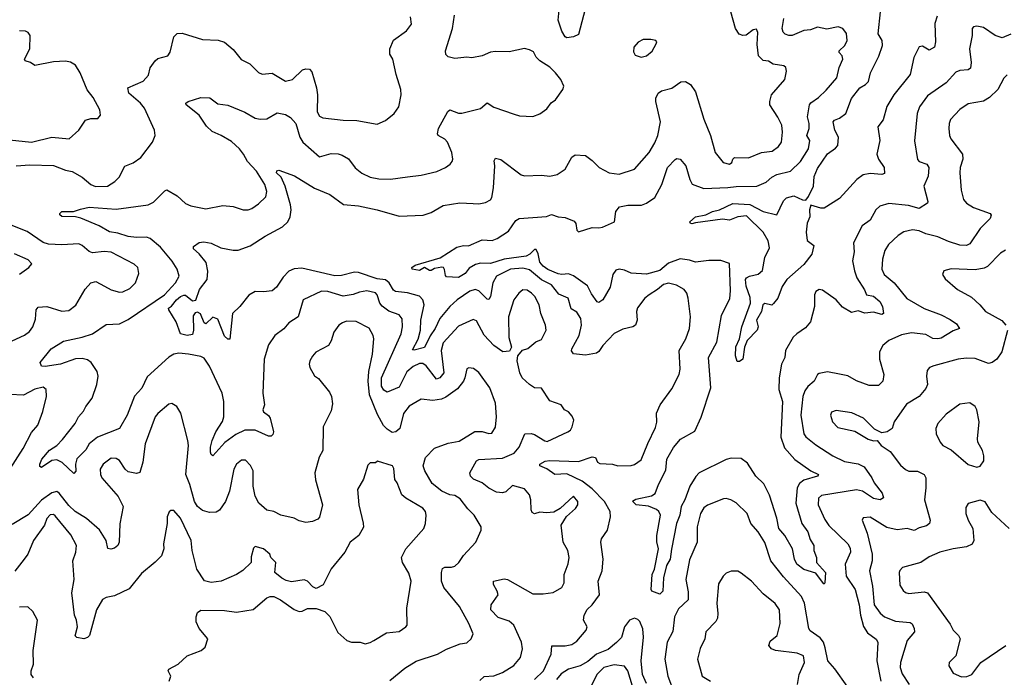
# Model space of a CAD drawing. Extents: x 2143765 to 2212931, y 878955 to 1017455.
# Tile 149 of 256: x 2153225 to 2159038, y 949538 to 953418. Entities that reach past the tile are written whole.
import ezdxf

# ---------------------------------------------------------------- set-up
doc = ezdxf.new("R2010")
doc.units = 0

msp = doc.modelspace()

# ---------------------------------------------------------------- linework, layer by layer
at = {"layer": '0CON20XD'}
for points in [[(2156583.8, 953556.2), (2156525, 953330), (2156495, 953316.2), (2156455, 953310), (2156445, 953316.7), (2156425, 953350), (2156403.8, 953415), (2156410, 953475)], [(2156265, 949524.2), (2156317.1, 949575), (2156361.9, 949675), (2156366, 949724), (2156445, 949722.7), (2156485, 949731.8), (2156515, 949750.5), (2156569.1, 949815), (2156574.4, 949835), (2156554.4, 949875), (2156556.7, 949905), (2156575, 949938), (2156604.5, 949965.5), (2156648.8, 950025), (2156640.6, 950105), (2156663.3, 950165), (2156670.5, 950235), (2156655.6, 950335), (2156660.8, 950355), (2156695.8, 950405), (2156713.6, 950485), (2156710.5, 950515), (2156678, 950575), (2156605, 950650.5), (2156545.3, 950695), (2156455, 950739), (2156385, 950734.6), (2156338, 950768), (2156296.7, 950785), (2156296.2, 950795), (2156327.3, 950812.7), (2156352.6, 950817.4), (2156525, 950811.8), (2156605, 950839.2), (2156623.9, 950833.9), (2156637.3, 950807.3), (2156649.5, 950799.5), (2156725, 950794.4), (2156755.6, 950784.4), (2156835, 950786.7), (2156855, 950793.1), (2156895, 950820), (2156933.2, 950916.8), (2156979.2, 951010.8), (2156986.2, 951043.8), (2156983.7, 951096.3), (2157005.8, 951145), (2157075, 951240), (2157117.5, 951325), (2157124.3, 951355), (2157118.2, 951465), (2157157.5, 951535), (2157180, 951595), (2157184.4, 951664.4), (2157171.8, 951775), (2157164.4, 951805), (2157147.1, 951825), (2157101.9, 951851.9), (2157055, 951863.8), (2157025, 951855.4), (2156990.5, 951825), (2156941.5, 951795), (2156915.8, 951774.2), (2156872.4, 951717.6), (2156866.9, 951695), (2156870, 951645), (2156860.6, 951615), (2156845, 951605.5), (2156785, 951592.5), (2156734.2, 951565.8), (2156668.2, 951495), (2156645, 951459.4), (2156629.6, 951450.4), (2156565, 951437.8), (2156495, 951446), (2156483.5, 951463.5), (2156485.6, 951475), (2156528.2, 951555), (2156541.9, 951615), (2156538.2, 951655), (2156515, 951691.1), (2156481.1, 951711.1), (2156462.9, 951775), (2156407.7, 951797.7), (2156365, 951853.4), (2156305, 951882), (2156235, 951942.7), (2156195, 951952.6), (2156122.9, 951945), (2156040.4, 951905), (2156018.4, 951865), (2156005.7, 951784.3), (2155995, 951766.9), (2155985, 951768.2), (2155935, 951818.6), (2155915, 951825.2), (2155883.5, 951815), (2155807.8, 951765), (2155764.8, 951725.2), (2155705.9, 951655), (2155678.6, 951595), (2155648.1, 951551.9), (2155615, 951483.8), (2155555, 951467.1), (2155545, 951470), (2155577, 951533), (2155591.9, 951585), (2155593.4, 951645), (2155613.4, 951735), (2155605.6, 951765), (2155585, 951786.2), (2155514.4, 951805.6), (2155443.3, 951813.3), (2155431.3, 951821.3), (2155405.9, 951865.9), (2155385, 951882.3), (2155335, 951888.9), (2155225, 951925.5), (2155202.2, 951927.8), (2155125, 951907.5), (2155085, 951907.2), (2154891.3, 951951.3), (2154845, 951947.1), (2154815, 951933.3), (2154781.5, 951898.5), (2154740.9, 951839.1), (2154715, 951817.8), (2154665, 951811.2), (2154615, 951814.6), (2154578.1, 951791.9), (2154525.3, 951725), (2154481.5, 951685), (2154465, 951532.5), (2154455, 951533.3), (2154435, 951551.4), (2154395, 951651.4), (2154365, 951662.9), (2154325, 951623.8), (2154315, 951628.8), (2154292.4, 951682.4), (2154275, 951692.5), (2154261.8, 951688.2), (2154250.3, 951669.7), (2154251.3, 951585), (2154245, 951560), (2154213.6, 951553.6), (2154174.4, 951564.4), (2154150, 951635), (2154106.7, 951705), (2154104.3, 951715), (2154121.9, 951728.1), (2154150.3, 951765), (2154175, 951785.2), (2154195, 951792.8), (2154205, 951792.9), (2154245, 951758.7), (2154265, 951762.2), (2154287.5, 951825), (2154331.4, 951885), (2154336.8, 951933.2), (2154326.9, 951985), (2154285.5, 952035.5), (2154252, 952065), (2154250.5, 952079.5), (2154285, 952103.8), (2154313.1, 952106.9), (2154355, 952099.5), (2154412.4, 952072.4), (2154485, 952057.8), (2154515, 952057.8), (2154585.9, 952084.1), (2154675, 952140), (2154776.7, 952195), (2154808.5, 952225), (2154821.8, 952255), (2154827.5, 952295), (2154823.2, 952325), (2154792, 952435), (2154768.3, 952488.3), (2154741.8, 952515), (2154743.6, 952526.4), (2154755, 952530.6), (2154847.4, 952497.4), (2154965, 952423.3), (2155055.5, 952385.5), (2155137.9, 952327.9), (2155225, 952318.8), (2155335, 952296.2), (2155465, 952258.9), (2155606.4, 952263.6), (2155655, 952280), (2155725, 952320.5), (2155823.8, 952336.2), (2155902.4, 952332.4), (2155935, 952330.8), (2155975, 952340), (2156003.8, 952355), (2156011.7, 952368.3), (2156022.9, 952425), (2156031.1, 952555), (2156026.2, 952585), (2156035, 952600), (2156065, 952592.5), (2156185, 952502.9), (2156205, 952497.1), (2156305, 952500), (2156355, 952494.3), (2156397.5, 952505), (2156445, 952536.7), (2156485, 952607.5), (2156505, 952620), (2156565.7, 952615.7), (2156605, 952586.7), (2156645.6, 952545), (2156705, 952513.8), (2156765, 952507.1), (2156854.6, 952535.4), (2156940.5, 952635), (2156975, 952691.4), (2156992.2, 952735), (2157008.4, 952815), (2156980.4, 952935), (2156981.5, 952955), (2156993.8, 952983.8), (2157015, 952998.8), (2157075, 953013.6), (2157128.9, 953051.1), (2157155, 953052.5), (2157185, 953035.6), (2157215, 952992.5), (2157265, 952831.2), (2157303.6, 952735), (2157331.9, 952635), (2157378, 952575), (2157415, 952566), (2157428.8, 952575), (2157434.5, 952595.5), (2157444.6, 952605.4), (2157528.1, 952601.9), (2157605, 952633.3), (2157667.6, 952642.4), (2157705, 952669.2), (2157721.9, 952695), (2157729.1, 952755), (2157723.8, 952795), (2157701.7, 952841.7), (2157654.6, 952914.6), (2157653.1, 952935), (2157664.4, 952975), (2157741.8, 953065), (2157752.5, 953115), (2157748, 953135), (2157736, 953145), (2157673.3, 953155), (2157645, 953172.5), (2157615, 953176.5), (2157587.3, 953205), (2157578.8, 953271.2), (2157582.3, 953342.3), (2157575, 953362.5), (2157555, 953357.5), (2157513.8, 953326.2), (2157495, 953323.6), (2157472.4, 953332.4), (2157451.8, 953365), (2157424.2, 953464.2)], [(2158640.8, 953439.2), (2158627.9, 953395), (2158632.2, 953287.8), (2158625, 953256.2), (2158595, 953238.6), (2158555, 953262), (2158535, 953257.5), (2158504.6, 953195), (2158482.9, 953095), (2158385.4, 952975), (2158345, 952905.6), (2158322.2, 952827.8), (2158291.1, 952785), (2158302.3, 952705), (2158286.2, 952625), (2158294.6, 952595), (2158327.9, 952545), (2158329.7, 952510.3), (2158315, 952504.4), (2158245, 952511.1), (2158205, 952502.2), (2158167.1, 952475), (2158065, 952363.3), (2157975, 952305.8), (2157955, 952305.6), (2157895, 952323.3), (2157887.1, 952295), (2157890.4, 952255), (2157875, 952218), (2157867.3, 952165), (2157874.5, 952114.5), (2157913.8, 952085), (2157902, 952035), (2157855, 951973.5), (2157754.5, 951885.5), (2157725.6, 951844.4), (2157700, 951775), (2157675, 951743.3), (2157665, 951732.5), (2157625, 951742.5), (2157612.5, 951735), (2157609.2, 951715), (2157604.3, 951695), (2157574.2, 951645), (2157584.2, 951605), (2157578.6, 951585), (2157520.6, 951525), (2157504.4, 951485), (2157494, 951415), (2157475, 951401.9), (2157460.6, 951400.6), (2157451.5, 951435), (2157452.2, 951487.8), (2157475.4, 951535), (2157488.2, 951605), (2157539.2, 951745), (2157537.7, 951777.7), (2157514.5, 951845), (2157510.6, 951885), (2157516, 951895), (2157533.8, 951905), (2157585, 951915.7), (2157611.3, 951938.7), (2157624.2, 952015), (2157652, 952072), (2157643.3, 952113.3), (2157613.6, 952163.6), (2157515, 952260), (2157465, 952255.4), (2157415.3, 952234.7), (2157375, 952240.4), (2157215, 952218.2), (2157192.3, 952212.3), (2157184.5, 952214.5), (2157181.8, 952225), (2157215, 952253.8), (2157275, 952266.9), (2157315, 952285.6), (2157356.7, 952295), (2157436.2, 952333.8), (2157535, 952327.3), (2157615, 952285.5), (2157695, 952266.7), (2157735, 952348.1), (2157752.4, 952367.6), (2157795, 952379.1), (2157845.7, 952355), (2157866.5, 952353.5), (2157882.9, 952375), (2157910.5, 952435), (2157915, 952493.3), (2157935, 952540.6), (2157995, 952626.2), (2158041.1, 952658.9), (2158054.5, 952675.5), (2158059.5, 952725), (2158038.2, 952765), (2158028.5, 952815), (2158035.8, 952825), (2158065, 952836.2), (2158102.9, 952865), (2158135, 952952.4), (2158185, 953015.9), (2158219.2, 953035), (2158236.4, 953053.6), (2158247.3, 953105), (2158297.5, 953202.5), (2158318.9, 953265), (2158316.1, 953295), (2158293.9, 953335), (2158307.2, 953465)], [(2153205.4, 952555.4), (2153285, 952562.3), (2153425, 952558.2), (2153495, 952530), (2153535, 952522.5), (2153595, 952487.8), (2153645, 952445.4), (2153673.5, 952433.5), (2153744, 952436), (2153787.7, 952462.3), (2153811.7, 952488.3), (2153845.5, 952554.5), (2153895, 952572.9), (2153941.4, 952605), (2154010, 952695), (2154025.7, 952735), (2154020.6, 952765), (2153961.8, 952895), (2153938.1, 952925), (2153869.1, 952985), (2153864.4, 953015), (2153954.2, 953055), (2153985, 953091.2), (2153996.6, 953133.4), (2154025, 953176), (2154041.8, 953188.2), (2154100, 953205), (2154113.1, 953226.9), (2154135, 953316.7), (2154155, 953336.2), (2154185, 953338.8), (2154305, 953300.8), (2154397, 953297), (2154435, 953286), (2154485, 953242.5), (2154532.6, 953182.6), (2154585, 953157.1), (2154635.4, 953105.4), (2154656.7, 953096.7), (2154715, 953101.9), (2154795, 953055.6), (2154835, 953065.6), (2154895, 953121.1), (2154915, 953127.5), (2154935.5, 953125.5), (2154950.5, 953110.5), (2154978.5, 953015), (2154983.9, 952975), (2154980.8, 952875), (2154995, 952848.8), (2155015, 952839.2), (2155135, 952824.4), (2155215, 952822.7), (2155335, 952802), (2155385, 952823.8), (2155436.4, 952863.6), (2155463.9, 952903.9), (2155476.4, 952973.6), (2155474.5, 953005), (2155446.9, 953095), (2155428, 953185), (2155410.8, 953215), (2155411.1, 953245), (2155432.3, 953297.7), (2155508.3, 953351.7), (2155538.3, 953391.7), (2155533.3, 953435)], [(2156023.5, 949546.5), (2156076.4, 949565), (2156142.4, 949607.6), (2156182.7, 949655), (2156193.5, 949705), (2156187.1, 949745), (2156143.1, 949845), (2156115, 949869.6), (2156049.6, 949889.6), (2156007.1, 949935), (2156009.4, 949965), (2156049.2, 950025), (2156044.4, 950045), (2156021.5, 950085), (2156022, 950105), (2156085, 950119.2), (2156105, 950115.6), (2156255, 950030), (2156315, 950029.2), (2156375, 950038), (2156425, 950068), (2156440, 950095), (2156439.5, 950145), (2156463.4, 950206.6), (2156468.9, 950245), (2156462.2, 950285), (2156434.4, 950335), (2156422.5, 950435), (2156452.7, 950487.3), (2156505.8, 950534.2), (2156520, 950555), (2156520, 950575), (2156495, 950606.7), (2156415.8, 950534.2), (2156377.9, 950512.1), (2156335, 950507.3), (2156295, 950511.1), (2156265, 950502), (2156250.5, 950510.5), (2156244.3, 950525), (2156242.5, 950585), (2156234.4, 950615), (2156205, 950648.9), (2156135, 950668.5), (2156095, 950632.5), (2156075, 950626), (2156040.3, 950630.3), (2155995, 950654), (2155955, 950684.2), (2155905, 950705.7), (2155887.5, 950725), (2155882.5, 950745), (2155922.5, 950815), (2155936.4, 950823.6), (2156075, 950831.4), (2156145, 950860.9), (2156174.7, 950895), (2156206.7, 950975), (2156245, 950976.4), (2156265, 950970.4), (2156325, 950932.9), (2156340.2, 950929.8), (2156461.2, 950985), (2156476, 950995), (2156487.5, 951015), (2156496.7, 951055), (2156487.7, 951077.7), (2156465, 951103.3), (2156442.5, 951115), (2156421.2, 951145), (2156355, 951168.8), (2156305, 951243.3), (2156265, 951246), (2156235, 951265.8), (2156192.5, 951305), (2156177.8, 951335), (2156161.4, 951405), (2156165.7, 951434.3), (2156192.7, 951467.3), (2156225, 951478), (2156272.9, 951517.1), (2156305, 951530.8), (2156332.9, 951585), (2156330, 951615), (2156301.5, 951685), (2156292.3, 951735), (2156265.6, 951785), (2156246.9, 951805), (2156222.1, 951822.1), (2156195, 951824.5), (2156172.2, 951805), (2156143.3, 951765), (2156111.2, 951665), (2156112.9, 951542.9), (2156129.2, 951485), (2156117.1, 951462.9), (2156077.9, 951457.9), (2156025, 951496.2), (2155966.8, 951556.8), (2155921.1, 951641.1), (2155901.5, 951648.5), (2155815, 951610), (2155725, 951510.5), (2155713.8, 951466.2), (2155728.9, 951335), (2155705, 951303.6), (2155685, 951297.5), (2155625.8, 951375), (2155605, 951389), (2155585, 951389), (2155548.8, 951371.2), (2155509.9, 951340.1), (2155465, 951249.5), (2155395, 951219.4), (2155375, 951231.9), (2155361.9, 951255), (2155361.3, 951305), (2155478.2, 951565), (2155484.6, 951604.6), (2155482.4, 951652.4), (2155465.4, 951675.4), (2155405, 951698.5), (2155365, 951727.1), (2155351.6, 951745), (2155335.4, 951795), (2155325.2, 951805.2), (2155275, 951817.3), (2155230.9, 951809.1), (2155194.1, 951795.9), (2155135, 951787.2), (2155045, 951813.5), (2155007.5, 951815), (2154899.2, 951765), (2154870, 951665), (2154815, 951629.4), (2154785, 951594.4), (2154731.4, 951555), (2154695, 951498.8), (2154667.8, 951415), (2154660.6, 951215), (2154671.2, 951145), (2154660, 951115), (2154665, 951103.3), (2154695, 951083.3), (2154705, 951067.5), (2154723.8, 950985), (2154720.7, 950969.3), (2154709.2, 950960.8), (2154695, 950960), (2154615, 950996.2), (2154555, 950996.4), (2154500.5, 950969.5), (2154437.4, 950922.6), (2154365, 950843.8), (2154355, 950852.5), (2154352.5, 950865), (2154352.3, 950895), (2154362.3, 950935), (2154384.2, 950985.8), (2154422.9, 951047.1), (2154431.5, 951075), (2154430.3, 951165), (2154421.1, 951215), (2154345, 951374), (2154315, 951420), (2154295, 951430), (2154222.5, 951445), (2154165, 951450), (2154135, 951443.5), (2154105, 951426.7), (2153978.7, 951311.3), (2153946.3, 951243.7), (2153903.9, 951196.1), (2153860.4, 951085), (2153814.5, 951005.5), (2153684.6, 950955), (2153636.2, 950915), (2153615, 950878.9), (2153562.5, 950827.5), (2153554.4, 950795), (2153556.2, 950753.8), (2153545, 950740.8), (2153475.7, 950805), (2153445, 950821.5), (2153415, 950817.5), (2153355, 950775.6), (2153345, 950781.2), (2153344.7, 950795), (2153356.2, 950825), (2153402.2, 950877.8), (2153444.3, 950905), (2153479.1, 950940.9), (2153552.7, 951035), (2153572.1, 951075), (2153602.4, 951107.6), (2153615.5, 951135), (2153653.1, 951185), (2153681.2, 951265), (2153688.5, 951315), (2153682.4, 951342.4), (2153646.5, 951395), (2153625, 951410.3), (2153595, 951418.4), (2153555, 951417.3), (2153466.2, 951385), (2153375, 951371.9), (2153354.4, 951374.4), (2153346.7, 951395), (2153411.4, 951475), (2153485, 951521.1), (2153595, 951545.3), (2153655, 951563.8), (2153735, 951619.4), (2153815, 951623.8), (2153865, 951648.8), (2154080.5, 951795), (2154145.3, 951865), (2154167.1, 951905), (2154155.4, 951945), (2154125, 951992.2), (2154056.8, 952075), (2153995, 952126.7), (2153975, 952133.9), (2153915, 952131.7), (2153865, 952138.6), (2153805, 952158.4), (2153755, 952166.7), (2153695, 952201.2), (2153586.9, 952246.9), (2153555, 952253.6), (2153475, 952255.6), (2153462.7, 952267.3), (2153462.5, 952275), (2153473.7, 952286.3), (2153543.4, 952286.6), (2153585, 952300), (2153635, 952311.8), (2153795, 952300), (2153983.3, 952325), (2154015, 952340.6), (2154081.7, 952408.3), (2154095, 952414), (2154155, 952378.8), (2154204.1, 952334.1), (2154235, 952320), (2154325, 952302.2), (2154425, 952321.9), (2154485, 952315.5), (2154544.1, 952295.9), (2154575, 952295.7), (2154595, 952302.9), (2154635, 952330.8), (2154677.7, 952372.3), (2154684.4, 952405), (2154672.9, 952445), (2154624.1, 952525), (2154571.2, 952581.2), (2154547.6, 952625), (2154522.6, 952655), (2154475, 952698.1), (2154414.4, 952735), (2154361.7, 952758.3), (2154329.1, 952789.1), (2154285, 952853.8), (2154208.8, 952915), (2154206.7, 952925), (2154220, 952935), (2154295, 952959.4), (2154347.3, 952957.3), (2154395, 952922.2), (2154455, 952912.5), (2154555, 952872.9), (2154615, 952837.1), (2154645, 952830), (2154685, 952832), (2154745, 952867.5), (2154795, 952859.2), (2154825, 952840.6), (2154854.6, 952805), (2154878.8, 952725), (2154896, 952696), (2154995, 952608.1), (2155065, 952628.9), (2155105, 952626.9), (2155128.6, 952618.6), (2155166.5, 952596.5), (2155205, 952544.2), (2155245, 952512), (2155295, 952488.9), (2155345, 952478.5), (2155415, 952476.7), (2155515, 952490.8), (2155595, 952500.6), (2155687.4, 952522.6), (2155738.8, 952545), (2155766.2, 952565), (2155778.3, 952581.7), (2155782, 952595), (2155775.8, 952635), (2155750.8, 952695), (2155735, 952712.5), (2155696.2, 952735), (2155691.2, 952745), (2155698, 952775), (2155753.3, 952876.7), (2155764.4, 952885.6), (2155815, 952867.1), (2155835, 952865.7), (2155945, 952893.1), (2155985, 952927.5), (2156025, 952901.4), (2156145, 952860), (2156175, 952851.4), (2156255, 952846), (2156295, 952862), (2156337.9, 952892.1), (2156363.6, 952926.4), (2156387.5, 952945), (2156432.5, 953005), (2156438.1, 953025), (2156419.2, 953065), (2156388, 953105), (2156355, 953136.9), (2156296, 953175), (2156275, 953196.7), (2156258.3, 953228.3), (2156235, 953240), (2156205, 953247.5), (2156115, 953228.6), (2156035, 953230.8), (2156005, 953225.8), (2155955.7, 953204.3), (2155895, 953192.9), (2155865, 953196.7), (2155795, 953189.6), (2155755, 953198.1), (2155742, 953212), (2155738.6, 953235), (2155781.1, 953365), (2155791.8, 953445)], [(2157812.5, 951565), (2157791.9, 951545), (2157747.1, 951465), (2157742.5, 951425), (2157723.1, 951385), (2157707.9, 951305), (2157706.1, 951235), (2157728.8, 951165), (2157719.1, 950955), (2157741.2, 950891.2), (2157801.9, 950821.9), (2157895, 950755.5), (2157941.2, 950735), (2157935.5, 950724.5), (2157855, 950700.2), (2157828.5, 950681.5), (2157815.2, 950654.8), (2157808.1, 950565), (2157842.3, 950445), (2157877.5, 950395), (2157891.4, 950351.4), (2157912.5, 950315), (2157914.3, 950285), (2157930, 950245), (2157929.2, 950215), (2157981.6, 950155), (2157978.2, 950095), (2157975, 950088), (2157970.6, 950090.6), (2157925, 950152.3), (2157855, 950173.5), (2157813.6, 950205), (2157800, 950235), (2157787.5, 950295), (2157741.8, 950375), (2157706.5, 950416.5), (2157695, 950476.2), (2157651.7, 950611.7), (2157619.1, 950679.1), (2157570.6, 950725), (2157520.9, 950800.9), (2157485, 950828.8), (2157425, 950830), (2157395, 950823.3), (2157236.8, 950743.2), (2157217.6, 950722.4), (2157181.2, 950665), (2157152.2, 950585), (2157130, 950545), (2157123.1, 950495), (2157101.8, 950445), (2157074, 950294), (2157065.8, 950235), (2157043.7, 950196.3), (2157026, 950125), (2157021.2, 950045), (2157005, 950028.6), (2156957.5, 950045), (2156953.3, 950055), (2156958.8, 950145), (2156972.5, 950175), (2156996.9, 950295), (2156987, 950337), (2156986.4, 950375), (2157009.1, 950495), (2156999.2, 950515), (2156985, 950527.2), (2156938.3, 950548.3), (2156865, 950554.7), (2156843.9, 950576.1), (2156862.1, 950587.9), (2156955, 950608), (2156977.5, 950622.5), (2156996.9, 950675), (2157040.2, 950759.8), (2157046.4, 950825), (2157085, 950893.1), (2157126.4, 950943.6), (2157210.6, 950989.4), (2157248, 951072), (2157305.3, 951245), (2157291.5, 951425), (2157340.4, 951515), (2157368.1, 951671.9), (2157417, 951773), (2157421.3, 951818.7), (2157415, 951978.8), (2157365, 951996.5), (2157292.8, 951997.2), (2157215, 951986.7), (2157179.5, 951999.5), (2157125, 952005.9), (2157055, 951980.2), (2157005, 951937.2), (2156925, 951916.9), (2156835, 951922.1), (2156795, 951940.5), (2156765, 951945.6), (2156745, 951940), (2156726.6, 951913.4), (2156710.6, 951839.4), (2156668.1, 951765), (2156645, 951749.4), (2156635, 951752.5), (2156600.1, 951800.1), (2156576.9, 951846.9), (2156495, 951907), (2156465, 951918.3), (2156425, 951913.4), (2156405, 951918.3), (2156344.1, 951944.1), (2156315, 951963.8), (2156295, 951987.5), (2156286.7, 952036.7), (2156275, 952061.1), (2156265, 952061.8), (2156236.5, 952033.5), (2156215, 952021.5), (2156085, 952004.9), (2156005, 951979.7), (2155945, 951980.9), (2155916.3, 951973.7), (2155878.6, 951951.4), (2155855, 951920), (2155815, 951897.5), (2155745, 951900), (2155738.3, 951908.3), (2155733.6, 951943.6), (2155727.5, 951955), (2155717.7, 951957.7), (2155675, 951949.4), (2155655, 951937.1), (2155645, 951937.1), (2155615, 951955.8), (2155585, 951937.3), (2155542.5, 951945), (2155540, 951955), (2155560.9, 951969.1), (2155708, 952012), (2155805, 952076), (2155845, 952086), (2155875, 952084), (2155955, 952118.1), (2156015, 952114.4), (2156045, 952127.1), (2156110.3, 952169.7), (2156155, 952232), (2156174.4, 952245.6), (2156335, 952256.1), (2156365, 952267.7), (2156405, 952254.1), (2156445, 952251.6), (2156498.8, 952228.8), (2156507.9, 952215), (2156515, 952176.7), (2156525, 952166), (2156605, 952192.2), (2156645, 952189.1), (2156665, 952194.1), (2156736, 952225), (2156744.3, 952285.7), (2156765.6, 952314.4), (2156815, 952323.8), (2156896.1, 952323.9), (2156924.7, 952335.3), (2156975, 952368.6), (2157017.1, 952445), (2157048.9, 952545), (2157095, 952593.8), (2157105, 952598), (2157125, 952594), (2157157.8, 952555), (2157181.1, 952475), (2157195, 952446.9), (2157265, 952422), (2157405, 952426.7), (2157455, 952434.1), (2157577.5, 952435), (2157631.7, 952458.3), (2157665, 952489.4), (2157694.2, 952505), (2157775.6, 952524.4), (2157835, 952580.5), (2157881.8, 952655), (2157888.9, 952705), (2157871.2, 952735), (2157886.4, 952775), (2157886.2, 952805), (2157875.3, 952845), (2157887.3, 952915), (2157895, 952928.1), (2157940.5, 952959.5), (2157987.2, 953002.8), (2158048.6, 953075), (2158063.5, 953135), (2158084.4, 953185), (2158080.5, 953205), (2158063.8, 953223.8), (2158062.1, 953235), (2158095.6, 953265), (2158110.8, 953295), (2158105.4, 953335.4), (2158084, 953365), (2158056.4, 953376.4), (2157991.1, 953361.1), (2157935, 953373.1), (2157892.8, 953357.3), (2157855, 953354.7), (2157785, 953324.4), (2157765, 953324.3), (2157745, 953332.9), (2157731.4, 953345), (2157725.6, 953365), (2157736.9, 953425)], [(2153165, 952708.1), (2153295, 952695.5), (2153415, 952724.5), (2153516.7, 952715), (2153574.3, 952765), (2153613.3, 952825), (2153645, 952834), (2153687.5, 952835), (2153703.3, 952855), (2153698.8, 952885), (2153658.3, 952958.3), (2153624.3, 953004.3), (2153582.5, 953105), (2153555, 953150), (2153525, 953166.7), (2153495, 953172.5), (2153425, 953170), (2153315, 953147.5), (2153290, 953165), (2153257.5, 953175), (2153254, 953185), (2153285.6, 953245), (2153286.7, 953325), (2153275, 953342.5), (2153260, 953350), (2153225, 953351.2)], [(2159077.2, 953332.8), (2159025, 953310), (2158984.3, 953324.3), (2158915, 953372.5), (2158875, 953380), (2158855, 953375.6), (2158848.9, 953365), (2158848.5, 953325), (2158833.3, 953245), (2158842.7, 953165), (2158837.6, 953132.4), (2158825, 953122.2), (2158775, 953117.8), (2158752.6, 953107.4), (2158694.4, 953045), (2158585, 952968.6), (2158537.2, 952902.8), (2158522.5, 952865), (2158507, 952703), (2158525, 952592.5), (2158535, 952582), (2158581.2, 952565), (2158592.9, 952545), (2158587.5, 952495), (2158562.9, 952435), (2158586.5, 952345), (2158584.7, 952335), (2158535, 952303.2), (2158472.1, 952322.1), (2158356.2, 952333.8), (2158302.9, 952317.1), (2158280, 952295), (2158245.2, 952234.8), (2158198.5, 952201.5), (2158148.5, 952101.5), (2158152.1, 952047.9), (2158141.5, 951995), (2158152.5, 951935), (2158166.9, 951895), (2158213, 951823), (2158225, 951793.8), (2158265, 951786.4), (2158302.2, 951755), (2158318.5, 951725), (2158325, 951683.8), (2158315, 951679.2), (2158265, 951691.5), (2158215, 951686.9), (2158175, 951700.4), (2158135, 951690), (2158081.7, 951721.7), (2158045.2, 951765.2), (2157965, 951821.1), (2157945, 951825.8), (2157925.6, 951814.4), (2157917.1, 951795), (2157917.1, 951725), (2157894.4, 951635), (2157865, 951600), (2157812.5, 951565)], [(2156895, 953196.2), (2156925, 953203.8), (2156958.6, 953231.4), (2156983.3, 953275), (2156986.4, 953286.4), (2156980, 953295), (2156951.7, 953301.7), (2156905, 953300.6), (2156875.7, 953284.3), (2156850, 953255), (2156848.3, 953228.3), (2156859.3, 953209.3), (2156895, 953196.2)], [(2159055, 953092), (2159035, 953072), (2159000.5, 953005), (2158950.6, 952959.4), (2158915, 952938), (2158825, 952920.8), (2158775, 952888.6), (2158720.6, 952829.4), (2158711.9, 952805), (2158710.6, 952775), (2158714.4, 952735), (2158723.1, 952715), (2158790.5, 952625), (2158792.5, 952595), (2158776.5, 952545), (2158774.5, 952515), (2158782.4, 952412.4), (2158796.9, 952356.9), (2158815, 952335.6), (2158855, 952310.6), (2158954, 952275), (2158960, 952265), (2158954.4, 952245), (2158895.2, 952184.8), (2158834, 952096), (2158815, 952086.4), (2158775, 952087.8), (2158708.3, 952108.3), (2158645, 952137.5), (2158575, 952153.6), (2158535, 952171.5), (2158495, 952177.5), (2158444.5, 952165.5), (2158411.2, 952145), (2158355, 952091.2), (2158333.3, 952055), (2158318.1, 952005), (2158314.4, 951945), (2158328.9, 951915), (2158386.7, 951865), (2158463.1, 951773.1), (2158565, 951713.6), (2158665, 951676.4), (2158718.5, 951648.5), (2158755, 951623.8), (2158772.5, 951595), (2158735, 951581.9), (2158665, 951539.5), (2158646.1, 951533.9), (2158615, 951536.2), (2158575, 951559.6), (2158489.2, 951569.2), (2158430.8, 951559.2), (2158356.9, 951525), (2158321.1, 951495), (2158301.1, 951458.9), (2158300.5, 951415), (2158326.9, 951325), (2158320, 951285), (2158295, 951260), (2158240.2, 951260.2), (2158165, 951287.8), (2158115, 951316.2), (2158065.4, 951325.4), (2157995, 951340), (2157945, 951330.8), (2157935, 951323.8), (2157915.3, 951284.7), (2157877.5, 951252.5), (2157861.2, 951228.8), (2157848.8, 951195), (2157837.6, 951085), (2157854.6, 950975), (2157866.6, 950956.6), (2157925, 950909.5), (2158025, 950844.5), (2158095, 950810.9), (2158175, 950798), (2158209.9, 950779.9), (2158255.6, 950715), (2158268.6, 950685), (2158317.1, 950625), (2158324.3, 950595.7), (2158305.3, 950584.7), (2158265, 950591.7), (2158200, 950635), (2158165, 950644.2), (2157959.2, 950610.8), (2157940.6, 950595), (2157938.2, 950555), (2157978.7, 950468.7)], [(2153155, 951511.9), (2153253.2, 951556.8), (2153282.8, 951577.2), (2153303.8, 951605), (2153319.5, 951650.5), (2153323.6, 951706.4), (2153335, 951720.8), (2153385, 951725.4), (2153475, 951698.2), (2153515, 951701.1), (2153556, 951734), (2153611.7, 951828.3), (2153646.2, 951865), (2153675, 951872.9), (2153726, 951846), (2153765, 951823.3), (2153815, 951810), (2153835, 951811.9), (2153875, 951831.9), (2153909.4, 951865), (2153928.9, 951921.1), (2153922.2, 951955), (2153900.8, 951975), (2153765, 952046.5), (2153725, 952050), (2153655, 952041.4), (2153635, 952050), (2153595, 952085.6), (2153575, 952095.4), (2153475, 952089.5), (2153395, 952094.2), (2153365, 952102.8), (2153269, 952169), (2153175, 952205.4)], [(2153225, 951916.2), (2153280, 951955), (2153296.4, 951976.4), (2153275, 952001.2), (2153195.4, 952035.4)], [(2159045, 952058.8), (2159015, 952040), (2158938.3, 951961.7), (2158919.2, 951950.8), (2158865, 951941.2), (2158725, 951947.5), (2158680, 951935), (2158673.8, 951915), (2158688.8, 951888.8), (2158761.2, 951825), (2158845, 951780), (2158894.2, 951735), (2158926, 951695), (2159023.4, 951643.4), (2159046.2, 951615)], [(2155410.4, 949519.6), (2155498.8, 949591.2), (2155565, 949633.3), (2155691.2, 949675), (2155745, 949704.4), (2155825, 949734.2), (2155865, 949740.8), (2155891.2, 949765), (2155903.3, 949795), (2155877.5, 949855), (2155821.4, 949955), (2155728.3, 950068.3), (2155715.4, 950105), (2155714.6, 950155.4), (2155720.4, 950179.6), (2155735, 950186.9), (2155775, 950186.9), (2155795, 950193.3), (2155818.1, 950215), (2155845, 950255.7), (2155917.5, 950335), (2155950, 950405), (2155950, 950425), (2155908.6, 950495), (2155871.6, 950531.6), (2155825, 950591.5), (2155795, 950610), (2155764, 950615), (2155716.9, 950635), (2155661.3, 950681.3), (2155616.5, 950755), (2155607.5, 950785), (2155620.5, 950835), (2155675, 950888.8), (2155755, 950918.9), (2155819.4, 950930.6), (2155912.4, 950987.6), (2155955, 950988.6), (2155995, 950976), (2156011.7, 950978.3), (2156035, 951013.3), (2156040, 951075), (2156034.5, 951155.5), (2156000, 951245), (2155935, 951336.7), (2155905, 951360), (2155877, 951363), (2155865, 951357.5), (2155853.3, 951305), (2155845.6, 951285), (2155809.9, 951240.1), (2155740.4, 951189.6), (2155715, 951178.7), (2155665, 951171.6), (2155595, 951179.1), (2155525, 951137.5), (2155490.8, 951095), (2155470.4, 951005), (2155445, 950985.4), (2155425, 950982.7), (2155395, 951000.7), (2155373.8, 951023.8), (2155337.4, 951087.4), (2155290, 951205), (2155281.8, 951285), (2155287.4, 951342.6), (2155308.9, 951445), (2155315.5, 951535), (2155312.2, 951555), (2155287.9, 951597.9), (2155212.4, 951637.6), (2155155, 951639.4), (2155130.2, 951629.8), (2155110, 951615), (2155080.8, 951575), (2155065, 951522.5), (2155048.8, 951495), (2154973.4, 951456.6), (2154953, 951433), (2154937.5, 951405), (2154933.8, 951385), (2154938.8, 951365), (2154966.1, 951316.1), (2154990, 951300), (2155055, 951220), (2155065.8, 951195), (2155071.7, 951151.7), (2155065, 951110), (2155016.7, 951015), (2155014.5, 950875), (2154993.1, 950836.9), (2154968.1, 950745), (2154972.4, 950702.4), (2155012.9, 950555), (2154995, 950482), (2154985, 950470), (2154953, 950457), (2154915, 950451.4), (2154875, 950460), (2154845, 950476.9), (2154767.5, 950495), (2154725.7, 950515.7), (2154683.8, 950523.8), (2154638, 950565), (2154616.3, 950606.3), (2154603.5, 950665), (2154604.5, 950755), (2154587.8, 950787.8), (2154558.3, 950818.3), (2154535, 950819.4), (2154505, 950795.7), (2154488.8, 950765), (2154464.6, 950635), (2154440.6, 950575), (2154405, 950523.3), (2154385, 950511.4), (2154345, 950510.9), (2154305, 950521.8), (2154275.5, 950545), (2154257.6, 950575), (2154230, 950675), (2154205.3, 950735), (2154221.2, 950905), (2154217.5, 950935), (2154175.8, 951095.8), (2154153.3, 951135), (2154123.6, 951153.6), (2154105, 951150), (2154040, 951095), (2154025.5, 951074.5), (2153965.5, 950915), (2153953.3, 950806.7), (2153935, 950746), (2153915, 950740.5), (2153865, 950750), (2153848.2, 950765), (2153815, 950816.5), (2153795, 950829.5), (2153765, 950830.6), (2153717.5, 950795), (2153700, 950765), (2153701.8, 950735), (2153710, 950715), (2153806.5, 950605), (2153836.2, 950545), (2153817.2, 950442.8), (2153812.5, 950335), (2153804, 950315), (2153785, 950299.2), (2153763.6, 950293.6), (2153746.7, 950296.7), (2153736.9, 950345), (2153697.5, 950407.5), (2153620.6, 950475), (2153553.6, 950515), (2153515, 950551.2), (2153458.5, 950625), (2153444, 950634), (2153415, 950625.3), (2153355, 950582.3), (2153275, 950497.1), (2153180.3, 950439.7)], [(2159055.8, 951584.2), (2159022.4, 951457.6), (2158994.3, 951415), (2158966, 951395), (2158945, 951390), (2158865, 951419.1), (2158815, 951420), (2158765, 951415.4), (2158622.5, 951375), (2158596.7, 951365), (2158581.9, 951348.1), (2158578.1, 951315), (2158584.1, 951265), (2158575, 951241.1), (2158535.8, 951194.2), (2158461.4, 951148.6), (2158388.6, 951045), (2158375.8, 951005), (2158346.2, 950985), (2158315, 950980.8), (2158272.5, 951002.5), (2158205.8, 951065.8), (2158137.8, 951097.8), (2158045, 951112), (2158018.3, 951101.7), (2158012, 951085), (2158024.5, 951044.5), (2158055, 951011.9), (2158155, 950989.4), (2158235, 950943.1), (2158265, 950933.8), (2158287.5, 950935), (2158311.2, 950905), (2158365, 950870), (2158425, 950788.6), (2158455, 950762.9), (2158475, 950753.6), (2158525, 950754.5), (2158563.8, 950733.8), (2158575.5, 950715), (2158574.7, 950655.3), (2158566.9, 950585), (2158600.6, 950465), (2158595.6, 950445), (2158579.3, 950430.7), (2158535, 950420.4), (2158505, 950403.6), (2158465, 950414.6), (2158405, 950406.9), (2158345, 950421.8), (2158245, 950482.9), (2158205, 950478), (2158198, 950465), (2158227.5, 950387.5), (2158258.5, 950265), (2158258.4, 950225), (2158242.4, 950165), (2158260.6, 950075), (2158268.8, 949965), (2158305.3, 949915.3), (2158330, 949895), (2158395, 949869.6), (2158481.7, 949861.7), (2158493.1, 949853.1), (2158505.7, 949825), (2158506.9, 949805), (2158464.6, 949755), (2158424.4, 949624.4), (2158423.6, 949595), (2158435, 949558), (2158476.4, 949495)], [(2153123.4, 950696.6), (2153245, 950887.5), (2153295, 950981.4), (2153331.8, 951025), (2153362.9, 951105), (2153384.4, 951195), (2153382, 951235), (2153365, 951249.4), (2153315, 951238.5), (2153247.6, 951202.4), (2153166.5, 951206.5)], [(2158875, 950776.7), (2158895, 950782.5), (2158916.2, 950815), (2158916, 950844), (2158910, 950875), (2158882.5, 950925), (2158879.2, 950945), (2158890, 951045), (2158876.2, 951115), (2158865.8, 951135.8), (2158835, 951156.2), (2158775, 951149.2), (2158695, 951090), (2158645.7, 951034.3), (2158634.2, 951005), (2158636, 950975), (2158659.2, 950925), (2158675, 950905.8), (2158725, 950880), (2158825, 950794), (2158875, 950776.7)], [(2154107.5, 949515), (2154117.5, 949545), (2154102.5, 949575), (2154106.7, 949585), (2154161.2, 949615), (2154213.3, 949665), (2154297.5, 949695), (2154320, 949715), (2154336.2, 949765), (2154285.9, 949825.9), (2154266.7, 949865), (2154266.7, 949895), (2154275, 949920), (2154295, 949933.3), (2154435, 949932), (2154505, 949922.5), (2154603, 949937), (2154685, 950006), (2154705, 950014), (2154725, 950013.8), (2154765, 949993.8), (2154845, 949938), (2154875, 949926), (2154892.3, 949927.7), (2154925, 949943.3), (2154975, 949943.8), (2155026.6, 949926.6), (2155056.4, 949896.4), (2155102.6, 949802.6), (2155156.7, 949755), (2155185, 949745.7), (2155235, 949744.3), (2155265, 949735.8), (2155295, 949742.5), (2155316.2, 949755), (2155390.7, 949799.3), (2155465, 949808), (2155505.6, 949834.4), (2155512, 949845), (2155510, 949945), (2155535.5, 950105.5), (2155522.4, 950152.4), (2155484.4, 950215), (2155479.6, 950245), (2155504.4, 950295), (2155612, 950415), (2155621.2, 950445), (2155625.7, 950495), (2155620.8, 950515), (2155605.5, 950535.5), (2155505, 950594.4), (2155481.4, 950615), (2155454, 950685), (2155439.4, 950705), (2155435, 950770), (2155426, 950785), (2155337, 950813), (2155325, 950803.8), (2155295, 950803.8), (2155280, 950790), (2155255, 950707.5), (2155220, 950645), (2155226.7, 950555), (2155253, 950447), (2155255, 950423.3), (2155227.1, 950375), (2155177.1, 950335), (2155144.4, 950275), (2155065, 950178), (2155017.2, 950082.8), (2154975, 950060.8), (2154955, 950072), (2154925, 950104.3), (2154905, 950113.1), (2154830.3, 950100.3), (2154798.3, 950108.3), (2154772.7, 950122.7), (2154732.5, 950155), (2154736.7, 950215), (2154707.5, 950245), (2154702.5, 950265), (2154665, 950296), (2154615, 950310), (2154605, 950300), (2154591.7, 950248.3), (2154592.5, 950215), (2154542.3, 950167.7), (2154505, 950144.2), (2154415, 950104.2), (2154355, 950096), (2154315.8, 950105.8), (2154270.6, 950175), (2154242.9, 950285), (2154237.5, 950345), (2154175, 950476.7), (2154135, 950522.5), (2154118.3, 950521.7), (2154107, 950513), (2154096.4, 950483.6), (2154096.2, 950445), (2154074.3, 950325), (2154076, 950295), (2154062, 950255), (2154025, 950216), (2153945, 950149.2), (2153871.3, 950058.7), (2153785, 950019.1), (2153735, 950007.8), (2153713.9, 949996.1), (2153678.8, 949935), (2153637.1, 949785), (2153625, 949772), (2153605, 949764.2), (2153562.3, 949772.3), (2153552.6, 949782.6), (2153566.8, 949835), (2153561.2, 949875), (2153548.4, 949905), (2153533.5, 950035), (2153547.5, 950115), (2153539.3, 950225), (2153556.4, 950275), (2153560, 950315), (2153528.3, 950378.3), (2153435, 950490.8), (2153425, 950498.1), (2153405, 950497.1), (2153385.7, 950475), (2153372.5, 950435), (2153307.5, 950345), (2153272.9, 950265), (2153252.7, 950235), (2153197.1, 950162.9)], [(2158110.2, 949485), (2158037.7, 949587.7), (2157996.5, 949635), (2157981.1, 949711.1), (2157970.3, 949745), (2157951.4, 949771.4), (2157892.4, 949812.4), (2157883.3, 949825), (2157858.2, 949975), (2157841.2, 950015), (2157735, 950129.5), (2157660, 950225), (2157625, 950332.5), (2157585, 950395.7), (2157541.9, 950445), (2157520, 950505), (2157455, 950566.9), (2157423.3, 950585), (2157395, 950592.9), (2157379.7, 950590.3), (2157285, 950552.5), (2157265, 950538), (2157243.5, 950505), (2157224.4, 950425), (2157225.5, 950335), (2157178.8, 950231.2), (2157157.9, 950115), (2157171.8, 950041.8), (2157170.7, 949995), (2157115, 949942.2), (2157090, 949895), (2157081.6, 949808.4), (2157047.6, 949745), (2157034.7, 949645), (2157052, 949545), (2157088.9, 949445)], [(2159066.2, 950416.2), (2158965, 950510), (2158925, 950572.5), (2158895, 950582.5), (2158825, 950562.5), (2158810.7, 950539.3), (2158811.2, 950505), (2158824.2, 950465), (2158851.4, 950415), (2158857.5, 950345), (2158847.2, 950322.8), (2158815, 950306.5), (2158735, 950296.1), (2158656.7, 950275), (2158595, 950247.5), (2158545, 950215.8), (2158437.5, 950185), (2158421.4, 950168.6), (2158417.1, 950155), (2158421.3, 950081.3), (2158440.3, 950050.3), (2158455, 950037.5), (2158475, 950031.1), (2158565, 950041.1), (2158585, 950035.6), (2158718, 949852), (2158735.8, 949815), (2158768, 949785), (2158777.1, 949765), (2158750.8, 949665), (2158712, 949625), (2158710, 949605), (2158735, 949561.2), (2158785, 949540.8), (2158816.8, 949543.2), (2158846.2, 949555), (2158898.8, 949625), (2159047.1, 949725)], [(2157978.7, 950468.7), (2158002.9, 950432.9), (2158115, 950325.6), (2158128.8, 950298.8), (2158129.6, 950275), (2158098.2, 950205), (2158103.3, 950135), (2158157.1, 950055), (2158181.7, 949965), (2158188.6, 949905), (2158206.5, 949836.5), (2158229.9, 949799.9), (2158282.2, 949762.2), (2158290.9, 949745), (2158285.3, 949635.3), (2158309.6, 949515)], [(2157816.7, 949495), (2157825.9, 949554.1), (2157858.2, 949625), (2157853.1, 949665), (2157815, 949680.4), (2157686.2, 949695), (2157662.9, 949705), (2157648.2, 949725), (2157655, 949750.8), (2157696.2, 949783.8), (2157715.4, 949855), (2157710, 949935), (2157685, 949972.2), (2157615, 950030.6), (2157545.6, 950105), (2157485, 950152.2), (2157465, 950162.9), (2157425, 950162.9), (2157395, 950151.4), (2157377.5, 950135), (2157351.1, 950088.9), (2157340.4, 949975), (2157346.4, 949913.6), (2157344.5, 949885.5), (2157335, 949866.2), (2157276, 949805), (2157270, 949765), (2157242.6, 949707.4), (2157226.9, 949645), (2157254.3, 949545), (2157303.8, 949515)], [(2153307.5, 949535), (2153292.5, 949555), (2153293.3, 949575), (2153306.2, 949615), (2153305.8, 949695), (2153331.2, 949875), (2153302.5, 949925), (2153273.3, 949953.3), (2153225, 949950.8)], [(2156925, 949501.9), (2156901.6, 949555), (2156894.8, 949635), (2156908.5, 949775), (2156903, 949823), (2156886.1, 949866.1), (2156875, 949878.2), (2156855.5, 949885.5), (2156825, 949873.8), (2156795, 949835.4), (2156778.3, 949771.7), (2156747.6, 949742.4), (2156698.4, 949701.6), (2156630.4, 949675), (2156578.5, 949631.5), (2156535, 949604.6), (2156465, 949585.4), (2156422.6, 949557.4), (2156395, 949524.5)], [(2156843.9, 949485), (2156815.8, 949575), (2156795, 949602.9), (2156735, 949610.8), (2156674.4, 949595), (2156631.8, 949555), (2156600.5, 949489.5)], [(2155942.3, 949517.7), (2155967.5, 949542.5), (2156023.5, 949546.5)]]:
    msp.add_lwpolyline(points, dxfattribs=at)

doc.saveas('drawing.dxf')
